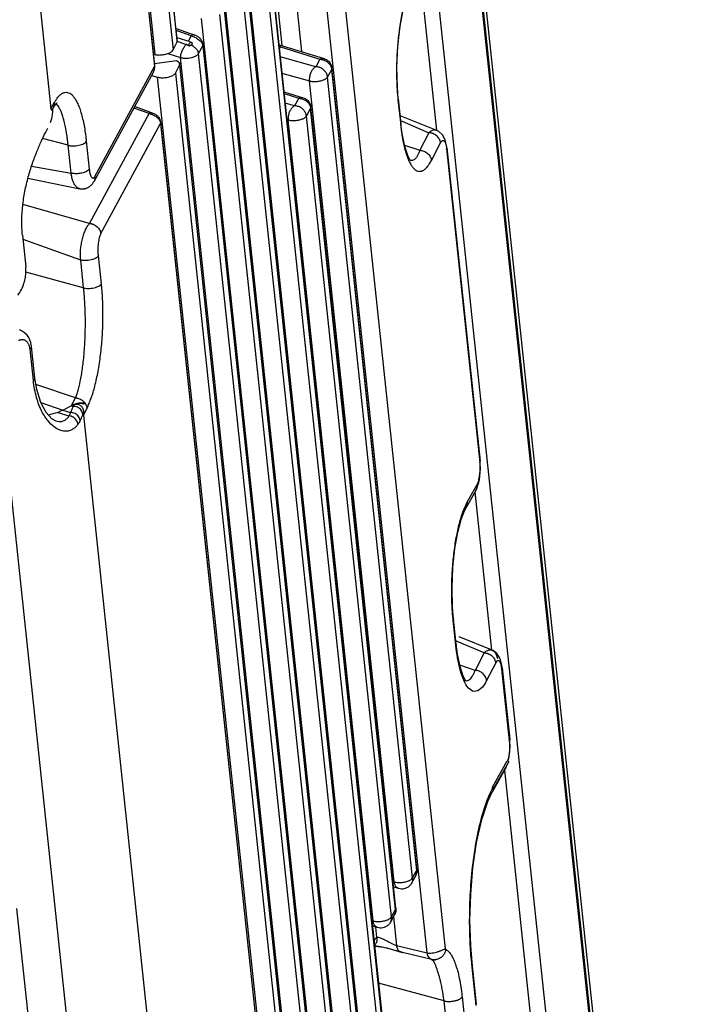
# Model space of a CAD drawing. Header units: inches. Extents: x -1 to 205, y 81 to 217.
# Tile 25 of 108: x 79.81 to 81.73, y 101.98 to 104.81. Entities that reach past the tile are written whole.
import ezdxf

# ---------------------------------------------------------------- set-up
doc = ezdxf.new("R2010")
doc.units = ezdxf.units.IN
doc.header["$LTSCALE"] = 1.1
doc.header["$MEASUREMENT"] = 0
doc.layers.get('0').update_dxf_attribs({"linetype": 'CONTINUOUS'})
doc.layers.add('6_ALL_SURFS', color=7, linetype='CONTINUOUS')
doc.layers.add('7_ALL_FEATURES', color=7, linetype='CONTINUOUS')

msp = doc.modelspace()

# ---------------------------------------------------------------- linework, layer by layer
at = {"color": 7, "linetype": 'Continuous'}
for p, q in [((80.5884, 110.048), (81.707, 99.503)), ((80.6008, 109.9061), (81.7008, 99.5355)), ((81.5826, 99.4926), (80.486, 109.8308)), ((79.5989, 107.3898), (79.9001, 104.5501)), ((81.0084, 104.4877), (80.96, 104.9437)), ((80.3034, 104.7597), (80.2954, 104.745)), ((80.288, 104.7349), (80.2628, 104.7431)), ((80.29, 104.7342), (80.288, 104.7349)), ((80.2926, 104.7329), (80.29, 104.7342)), ((80.2941, 104.732), (80.2926, 104.7329)), ((80.2977, 104.7299), (80.2941, 104.732)), ((80.2991, 104.7308), (80.2977, 104.7299)), ((80.3046, 104.7326), (80.3036, 104.7325)), ((80.3053, 104.7347), (80.3046, 104.7326)), ((80.3054, 104.737), (80.3053, 104.7347)), ((79.9001, 104.5501), (79.9107, 104.5688)), ((79.7432, 103.8426), (80.1211, 100.2798)), ((79.9934, 103.6706), (80.0039, 103.6908)), ((79.9934, 103.6706), (80.2946, 100.831)), ((81.1667, 102.9954), (81.1184, 103.4504)), ((81.1677, 102.6019), (81.2107, 102.6776)), ((81.206, 102.657), (81.2047, 102.6544)), ((81.531, 99.561), (81.2032, 102.6511)), ((81.205, 102.6543), (81.2049, 102.654)), ((81.168, 102.5988), (81.1677, 102.6019)), ((81.164, 102.5902), (81.1671, 102.5965)), ((81.1671, 102.5965), (81.1681, 102.5982)), ((81.1676, 102.5884), (81.1677, 102.5886)), ((81.1681, 102.5974), (81.168, 102.5988)), ((81.1681, 102.5961), (81.1681, 102.5974)), ((81.1088, 102.0948), (81.1084, 102.0981))]:
    msp.add_line(p, q, dxfattribs=at)
for points, start_tangent, end_tangent in [([(80.2888, 104.7347), (80.2832, 104.7277), (80.2773, 104.7181), (80.2731, 104.7073), (80.272, 104.6973)], (-0.668341, -0.743855), (0.036087, -0.999349)), ([(80.2977, 104.7299), (80.2972, 104.731), (80.2969, 104.7326)], (-0.55037, 0.834921), (-0.062932, 0.998018)), ([(80.3036, 104.7325), (80.3026, 104.7322), (80.3015, 104.7319), (80.3003, 104.7314), (80.2991, 104.7308)], (-0.988981, -0.148043), (-0.868971, -0.494863)), ([(80.3244, 104.7086), (80.3243, 104.7093), (80.3242, 104.7099), (80.3239, 104.7112), (80.323, 104.7138), (80.3203, 104.7186), (80.3184, 104.7209), (80.3164, 104.7231), (80.3141, 104.7252), (80.3117, 104.7271), (80.3066, 104.7307), (80.3036, 104.7325)], (-0.10548, 0.994421), (-0.87136, 0.490645)), ([(81.2175, 102.7175), (81.217, 102.7069), (81.2157, 102.696), (81.2137, 102.6855), (81.2113, 102.6775)], (-0.015305, -0.999883), (-0.328734, -0.944423)), ([(81.2167, 102.7354), (81.2173, 102.7272), (81.2175, 102.7175)], (0.126726, -0.991938), (-0.015305, -0.999883)), ([(81.2075, 102.6616), (81.2067, 102.6587), (81.206, 102.657)], (-0.218502, -0.975836), (-0.406338, -0.913723)), ([(81.2107, 102.6776), (81.2127, 102.677), (81.2131, 102.6767)], (0.99997, -0.007769), (0.729002, -0.684512)), ([(81.2131, 102.6767), (81.2139, 102.6755), (81.214, 102.6738), (81.2138, 102.6732)], (0.729002, -0.684512), (-0.496075, -0.86828)), ([(81.1677, 102.6019), (81.1696, 102.6012), (81.1708, 102.5998), (81.171, 102.5981), (81.1707, 102.5974)], (0.99997, -0.007769), (-0.49426, -0.869314)), ([(81.1084, 102.0981), (81.104, 102.156), (81.1026, 102.2295), (81.1056, 102.3111), (81.1137, 102.3939), (81.1272, 102.4737), (81.1457, 102.5444), (81.164, 102.5902)], (-0.111305, 0.993786), (0.439848, 0.898072)), ([(81.1677, 102.5886), (81.1698, 102.5935), (81.1704, 102.5956)], (0.48951, 0.871998), (0.221323, 0.975201)), ([(81.1707, 102.5974), (81.17, 102.5966), (81.1681, 102.5961)], (-0.49426, -0.869314), (-0.998711, 0.050754))]:
    msp.add_spline(points, degree=3, dxfattribs=dict(at, start_tangent=start_tangent, end_tangent=end_tangent))
at = {"layer": '6_ALL_SURFS', "color": 7, "linetype": 'Continuous'}
for p, q in [((80.9513, 102.3668), (80.7073, 104.6667)), ((80.8905, 102.2548), (80.6466, 104.5547))]:
    msp.add_line(p, q, dxfattribs=at)
at = {"layer": '7_ALL_FEATURES', "color": 7, "linetype": 'Continuous'}
for p, q in [((81.7275, 99.3983), (79.1432, 123.7619)), ((79.8749, 108.3948), (80.2624, 104.7419)), ((80.2632, 104.7455), (79.8761, 108.3949)), ((79.8634, 108.3716), (80.2508, 104.7188)), ((79.8113, 108.3603), (80.1989, 104.7057)), ((79.8207, 108.2264), (80.1978, 104.6716)), ((80.1986, 104.6752), (79.8215, 108.23)), ((80.5185, 105.0665), (80.8955, 101.5116)), ((80.5193, 105.0701), (80.8964, 101.5153)), ((80.5806, 105.0863), (80.6201, 104.714)), ((81.0329, 102.1375), (80.7219, 105.0692)), ((80.8313, 101.4785), (80.4542, 105.0333)), ((80.8837, 101.4898), (80.5066, 105.0447)), ((80.5647, 104.7313), (80.5319, 105.0401)), ((80.9805, 102.1261), (80.6695, 105.0578)), ((80.4577, 104.9545), (80.8348, 101.3996)), ((80.4585, 104.9581), (80.8356, 101.4032)), ((80.7706, 101.3664), (80.3935, 104.9213)), ((80.823, 101.3778), (80.4459, 104.9327)), ((80.397, 104.8425), (80.7741, 101.2876)), ((80.3978, 104.8461), (80.7749, 101.2912)), ((80.7098, 101.2544), (80.3328, 104.8093)), ((80.7622, 101.2658), (80.3852, 104.8206)), ((80.2595, 104.7808), (80.3138, 104.7616)), ((80.3034, 104.7597), (80.2601, 104.775)), ((80.2999, 104.7419), (80.2623, 104.7541)), ((80.3139, 104.7616), (80.3136, 104.7617)), ((80.2508, 104.7188), (80.2624, 104.7419)), ((80.2624, 104.7419), (80.2632, 104.7455)), ((80.3244, 104.7086), (80.3362, 104.7305)), ((80.336, 104.7336), (80.3365, 104.731)), ((80.3362, 104.7304), (80.3371, 104.7334)), ((80.3362, 104.7304), (80.7133, 101.1756)), ((80.3371, 104.734), (80.7141, 101.1792)), ((80.5548, 104.7279), (80.5591, 104.7276)), ((80.5559, 104.734), (80.685, 104.6939)), ((80.5562, 104.7221), (80.5591, 104.7276)), ((80.5591, 104.7276), (80.6724, 104.6924)), ((80.1953, 104.7067), (80.1989, 104.7057)), ((80.2364, 104.7089), (80.272, 104.6973)), ((80.6491, 101.1424), (80.272, 104.6973)), ((80.7015, 101.1537), (80.3244, 104.7086)), ((80.6606, 104.6706), (80.5586, 104.6995)), ((80.6724, 104.6924), (80.6606, 104.6706)), ((80.0266, 104.3557), (80.1978, 104.6716)), ((80.1978, 104.6716), (80.1986, 104.675)), ((80.2606, 104.6872), (80.1981, 104.6787)), ((80.1986, 104.675), (80.1986, 104.6752)), ((80.2579, 104.6524), (80.2694, 104.6756)), ((80.2694, 104.6756), (80.2702, 104.6793)), ((80.2694, 104.6756), (80.6569, 101.0228)), ((80.6577, 101.0263), (80.2706, 104.6758)), ((80.6947, 104.6412), (80.7065, 104.6631)), ((80.706, 104.6663), (80.7065, 104.6631)), ((80.7065, 104.6631), (80.7073, 104.6667)), ((80.9505, 102.3632), (80.7065, 104.6631)), ((80.7073, 104.6667), (80.7073, 104.6667)), ((80.1946, 104.656), (80.0237, 104.3407)), ((80.1899, 104.6458), (80.2058, 104.6411)), ((80.1946, 104.656), (80.1949, 104.6565)), ((80.2058, 104.6411), (80.5934, 100.9866)), ((80.2579, 104.6524), (80.6453, 100.9996)), ((80.5636, 104.6522), (80.6423, 104.6299)), ((80.9386, 102.3413), (80.6947, 104.6412)), ((80.8862, 102.33), (80.6423, 104.6299)), ((80.5693, 104.5989), (80.6243, 104.5819)), ((80.5699, 104.5934), (80.6117, 104.5804)), ((80.6117, 104.5804), (80.5998, 104.5585)), ((80.8964, 104.5789), (80.8968, 104.5753)), ((80.8976, 104.5789), (80.8968, 104.5753)), ((80.8976, 104.5789), (80.9053, 104.5063)), ((79.9054, 104.5496), (79.906, 104.5506)), ((79.9057, 104.5501), (79.9076, 104.5533)), ((79.906, 104.5506), (79.9059, 104.5503)), ((79.906, 104.5489), (79.906, 104.5506)), ((79.9107, 104.5688), (79.9121, 104.5712)), ((79.9108, 104.5675), (79.9107, 104.5688)), ((79.9122, 104.5606), (79.9128, 104.5614)), ((79.9167, 104.5622), (79.9146, 104.5639)), ((79.9174, 104.5616), (79.9167, 104.5622)), ((79.9178, 104.5612), (79.9174, 104.5616)), ((79.9178, 104.5668), (79.9178, 104.5668)), ((80.1824, 104.5365), (80.1383, 104.5521)), ((80.1838, 104.5404), (80.1404, 104.5561)), ((80.5998, 104.5585), (80.5727, 104.5662)), ((80.6339, 104.5292), (80.6458, 104.5511)), ((80.6453, 104.5543), (80.6458, 104.5511)), ((80.6458, 104.5511), (80.6466, 104.5547)), ((80.8897, 102.2511), (80.6458, 104.5511)), ((80.6466, 104.5547), (80.6466, 104.5547)), ((80.8968, 104.5753), (80.9045, 104.5026)), ((80.0111, 104.2207), (80.1824, 104.5365)), ((80.1911, 104.5378), (80.1838, 104.5404)), ((80.1917, 104.5376), (80.1896, 104.5382)), ((80.8779, 102.2293), (80.6339, 104.5292)), ((81.0084, 104.4877), (80.9028, 104.5302)), ((79.8852, 104.4828), (79.8911, 104.494)), ((80.044, 104.1914), (80.2152, 104.5073)), ((80.2148, 104.5104), (80.2154, 104.5075)), ((80.2152, 104.5073), (80.2161, 104.51)), ((80.2152, 104.5073), (80.5923, 100.9524)), ((80.5931, 100.956), (80.216, 104.5109)), ((80.5777, 104.519), (80.5815, 104.5179)), ((80.8255, 102.218), (80.5815, 104.5179)), ((80.9044, 104.5157), (80.9086, 104.514)), ((80.9053, 104.5062), (80.9045, 104.5026)), ((80.9053, 104.5063), (80.9053, 104.5062)), ((80.9088, 104.4789), (80.9053, 104.5058)), ((80.9086, 104.514), (80.9857, 104.4813)), ((79.9499, 104.4451), (79.8765, 104.465)), ((80.9857, 104.4813), (80.9595, 104.4308)), ((81.0084, 104.4877), (81.0061, 104.4884)), ((81.0141, 104.4844), (81.0061, 104.4884)), ((79.9583, 104.3652), (79.9499, 104.4451)), ((80.0018, 104.4566), (80.0103, 104.3766)), ((80.9156, 104.4457), (80.9595, 104.4308)), ((80.9928, 104.4018), (81.019, 104.4522)), ((81.0362, 104.4432), (81.0319, 104.4611)), ((81.0369, 104.4374), (81.0362, 104.4432)), ((81.0363, 104.4373), (81.0365, 104.4355)), ((81.0364, 104.4345), (81.0373, 104.4373)), ((81.0372, 104.4381), (81.1327, 103.5384)), ((81.0364, 104.4355), (81.1321, 103.5341)), ((79.8449, 104.3854), (79.9583, 104.3651)), ((79.8344, 104.3503), (79.983, 104.3206)), ((80.0111, 104.2207), (79.8198, 104.2749)), ((79.8186, 104.1874), (79.8282, 104.0963)), ((79.8199, 104.1754), (79.9848, 104.1158)), ((80.0453, 104.0474), (80.0368, 104.1273)), ((79.9848, 104.1158), (79.9933, 104.0359)), ((79.9933, 104.0359), (79.8284, 104.0806)), ((79.8316, 103.9002), (79.8248, 103.9071)), ((79.8498, 103.7696), (79.8403, 103.8599)), ((79.8543, 103.7764), (79.8447, 103.8672)), ((79.8447, 103.8671), (79.8447, 103.8672)), ((79.8596, 103.744), (79.8543, 103.7764)), ((79.9706, 103.7198), (79.8573, 103.7583)), ((79.8713, 103.7064), (79.9344, 103.685)), ((79.9589, 103.6977), (79.9706, 103.7198)), ((79.9927, 103.7034), (79.9914, 103.7038)), ((79.9917, 103.7054), (79.993, 103.7051)), ((79.9928, 103.7034), (79.994, 103.7029)), ((79.993, 103.7051), (79.9946, 103.7046)), ((79.994, 103.7029), (79.9947, 103.7026)), ((79.9947, 103.7024), (79.9946, 103.7046)), ((79.9946, 103.7046), (79.996, 103.702)), ((79.9947, 103.7026), (79.996, 103.702)), ((79.9197, 103.6782), (79.952, 103.6682)), ((79.9344, 103.6849), (79.9582, 103.6974)), ((79.9344, 103.6849), (79.9567, 103.6781)), ((79.9582, 103.6974), (79.964, 103.6956)), ((79.9935, 103.6777), (79.9918, 103.6729)), ((80.0039, 103.6908), (80.0072, 103.6975)), ((79.9155, 103.6526), (79.9153, 103.6527)), ((81.1319, 103.5348), (81.1327, 103.5382)), ((81.1332, 103.5296), (81.1325, 103.5382)), ((81.1327, 103.5382), (81.1327, 103.5384)), ((81.1334, 103.5173), (81.1332, 103.5296)), ((81.1286, 103.4767), (81.1304, 103.4853)), ((81.0935, 103.4065), (81.1201, 103.4533)), ((81.0967, 103.4221), (81.1233, 103.4689)), ((81.1203, 103.4537), (81.1201, 103.4534)), ((81.0552, 103.082), (81.0548, 103.0857)), ((81.056, 103.0856), (81.0552, 103.082)), ((81.0629, 103.0093), (81.0552, 103.082)), ((81.0637, 103.0129), (81.056, 103.0856)), ((81.1671, 102.9953), (81.0721, 103.0337)), ((81.067, 103.0206), (81.0628, 103.0224)), ((81.0637, 103.0129), (81.0629, 103.0093)), ((81.0674, 102.9843), (81.0637, 103.0128)), ((81.1441, 102.988), (81.067, 103.0206)), ((81.1668, 102.9954), (81.1671, 102.9953)), ((81.1441, 102.988), (81.1179, 102.9375)), ((81.1179, 102.9375), (81.074, 102.9524)), ((81.1774, 102.9589), (81.1512, 102.9085)), ((81.1778, 102.9597), (81.1774, 102.9589)), ((81.1956, 102.9447), (81.1948, 102.9512)), ((81.1957, 102.9446), (81.1948, 102.9411)), ((81.2167, 102.7354), (81.1948, 102.9411)), ((81.1956, 102.9448), (81.2175, 102.739)), ((81.1957, 102.9447), (81.1957, 102.9446)), ((81.0915, 102.9081), (81.0919, 102.908)), ((81.2175, 102.739), (81.2167, 102.7354)), ((81.2183, 102.7249), (81.2174, 102.739)), ((81.213, 102.6766), (81.215, 102.6846)), ((81.1719, 102.5995), (81.2137, 102.6732)), ((81.1678, 102.5886), (81.2049, 102.654)), ((80.9476, 102.3482), (80.9358, 102.3263)), ((80.9386, 102.3413), (80.9505, 102.3632)), ((80.9476, 102.3482), (80.9477, 102.3484)), ((80.9505, 102.3632), (80.9513, 102.3668)), ((80.9513, 102.3668), (80.9513, 102.3668)), ((80.8825, 102.3311), (80.8862, 102.33)), ((80.8989, 102.3108), (80.8842, 102.315)), ((79.8417, 101.8857), (79.8027, 102.2535)), ((80.8869, 102.2362), (80.875, 102.2143)), ((80.8779, 102.2293), (80.8897, 102.2511)), ((80.8869, 102.2362), (80.887, 102.2363)), ((80.8897, 102.2511), (80.8905, 102.2548)), ((80.8905, 102.2548), (80.8905, 102.2548)), ((80.8217, 102.219), (80.8255, 102.218)), ((80.8836, 102.2301), (80.8923, 102.1479)), ((80.8381, 102.1988), (80.8234, 102.2029)), ((80.8362, 102.1714), (80.8332, 102.2002)), ((80.8923, 102.1479), (80.9805, 102.1261)), ((80.8393, 102.1445), (80.8463, 102.1435)), ((80.8484, 102.1431), (80.8463, 102.1435)), ((80.8504, 102.1427), (80.8484, 102.1431)), ((80.856, 102.1414), (80.8504, 102.1427)), ((80.856, 102.1416), (80.8504, 102.1427)), ((80.8593, 102.1408), (80.856, 102.1416)), ((80.8593, 102.1406), (80.856, 102.1414)), ((80.8653, 102.1394), (80.8593, 102.1408)), ((80.8785, 102.1355), (80.8593, 102.1406)), ((80.885, 102.1342), (80.8653, 102.1394)), ((80.8969, 102.1304), (80.8785, 102.1355)), ((80.897, 102.1309), (80.885, 102.1342)), ((80.9023, 102.1295), (80.897, 102.1309)), ((80.9079, 102.1276), (80.902, 102.1291)), ((80.9021, 102.1291), (80.9046, 102.1289)), ((80.9046, 102.1289), (80.9023, 102.1295)), ((80.9026, 102.1298), (80.9046, 102.1289)), ((80.9098, 102.1276), (80.9046, 102.1289)), ((80.908, 102.1276), (80.9091, 102.1276)), ((80.9091, 102.1276), (80.9098, 102.1276)), ((80.9928, 102.1071), (80.9098, 102.1276)), ((80.9928, 102.1071), (80.9927, 102.1071)), ((80.9932, 102.107), (80.9928, 102.1071)), ((80.9934, 102.1068), (80.9928, 102.1071)), ((80.9963, 102.1065), (80.9932, 102.107)), ((80.9963, 102.1057), (80.9934, 102.1068)), ((80.997, 102.1051), (80.9962, 102.1057)), ((81.0007, 102.1065), (80.9963, 102.1065)), ((81.1088, 102.0948), (81.1097, 102.0982)), ((81.1215, 101.975), (81.1088, 102.0948)), ((81.1223, 101.9786), (81.1096, 102.0984)), ((81.1097, 102.0982), (81.1096, 102.0984)), ((81.0289, 101.9885), (80.8408, 102.0394)), ((81.0377, 101.9058), (81.0289, 101.9885)), ((81.0809, 101.9999), (81.0897, 101.9173))]:
    msp.add_line(p, q, dxfattribs=at)
for points in [[(80.8976, 104.579), (80.8949, 104.6117), (80.8936, 104.669), (80.8963, 104.7294), (80.903, 104.7876), (80.913, 104.8393), (80.9253, 104.8792), (80.935, 104.9)], [(80.3243, 104.7559), (80.3228, 104.757), (80.3213, 104.758), (80.3197, 104.7589), (80.3179, 104.7598), (80.316, 104.7607), (80.3138, 104.7615)], [(80.3292, 104.7514), (80.3281, 104.7526), (80.3269, 104.7537), (80.3257, 104.7548), (80.3243, 104.7559)], [(80.3352, 104.7412), (80.3347, 104.7424), (80.3342, 104.7437), (80.3335, 104.745), (80.3328, 104.7463), (80.3321, 104.7476), (80.3312, 104.7489), (80.3303, 104.7501), (80.3292, 104.7514)], [(80.3368, 104.7335), (80.3368, 104.7341), (80.3367, 104.7349), (80.3366, 104.7361), (80.3363, 104.7373), (80.336, 104.7386), (80.3357, 104.7399), (80.3352, 104.7412)], [(80.1948, 104.6565), (80.1952, 104.6573), (80.1958, 104.6586), (80.1963, 104.6599), (80.1968, 104.6612), (80.1972, 104.6624), (80.1975, 104.6636), (80.1977, 104.6646), (80.1977, 104.6648)], [(80.1982, 104.6667), (80.1985, 104.668), (80.1987, 104.6692), (80.1988, 104.6706), (80.1987, 104.6721), (80.1986, 104.6738), (80.1984, 104.6751)], [(79.9075, 104.5532), (79.9078, 104.5537), (79.9085, 104.5549), (79.9091, 104.5559), (79.9098, 104.557), (79.9104, 104.558), (79.911, 104.5589)], [(79.911, 104.5589), (79.9116, 104.5598), (79.9122, 104.5606)], [(79.9128, 104.5614), (79.9133, 104.5621), (79.9138, 104.5627), (79.9143, 104.5633), (79.9148, 104.5639)], [(79.9148, 104.5639), (79.9152, 104.5644), (79.9156, 104.5648), (79.916, 104.5652), (79.9164, 104.5656), (79.9167, 104.5659), (79.917, 104.5661), (79.9173, 104.5664), (79.9175, 104.5665), (79.9176, 104.5667), (79.9178, 104.5668), (79.9178, 104.5668)], [(80.2028, 104.5323), (80.2008, 104.5336), (80.1986, 104.5348), (80.1964, 104.5359), (80.1941, 104.5368), (80.1917, 104.5376)], [(80.2081, 104.5279), (80.2064, 104.5295), (80.2047, 104.531), (80.2028, 104.5323)], [(80.2144, 104.5173), (80.2138, 104.5191), (80.213, 104.521), (80.212, 104.5228), (80.2108, 104.5245), (80.2095, 104.5263), (80.2081, 104.5279)], [(80.2158, 104.5101), (80.2156, 104.5119), (80.2153, 104.5138), (80.2149, 104.5155), (80.2144, 104.5173)], [(80.9322, 104.4028), (80.9252, 104.4157), (80.9165, 104.4416), (80.9088, 104.4789)], [(81.0319, 104.4611), (81.0243, 104.4749), (81.0141, 104.4844)], [(80.9335, 104.4011), (80.9335, 104.401), (80.9322, 104.4028)], [(79.983, 104.3206), (79.9838, 104.3204), (79.9847, 104.3203), (79.9856, 104.3201), (79.9868, 104.32), (79.988, 104.3199), (79.9891, 104.3199), (79.9903, 104.3198), (79.9915, 104.3199), (79.9927, 104.3199), (79.9939, 104.32), (79.9952, 104.3202), (79.9965, 104.3204), (79.9977, 104.3207), (79.999, 104.321), (80.0003, 104.3214), (80.0016, 104.3218), (80.0029, 104.3223), (80.0042, 104.3228), (80.0055, 104.3234), (80.0068, 104.3241), (80.0081, 104.3248), (80.0094, 104.3256), (80.0107, 104.3264), (80.0119, 104.3273), (80.0131, 104.3283), (80.0142, 104.3293), (80.0154, 104.3303), (80.0164, 104.3314), (80.0174, 104.3325), (80.0184, 104.3336), (80.0194, 104.3348), (80.0203, 104.336), (80.0211, 104.3372), (80.0219, 104.3385), (80.0227, 104.3398), (80.0235, 104.3412), (80.0237, 104.3414)], [(79.8248, 103.9071), (79.8158, 103.9128), (79.8099, 103.9151)], [(79.84, 103.8857), (79.8365, 103.893), (79.8316, 103.9002)], [(79.8447, 103.8671), (79.844, 103.8718), (79.8424, 103.8786), (79.84, 103.8857)], [(79.9153, 103.6527), (79.9029, 103.6597), (79.8866, 103.6779), (79.8713, 103.7063), (79.8596, 103.744)], [(81.1304, 103.4853), (81.1319, 103.495), (81.1329, 103.5057), (81.1334, 103.5173)], [(81.12, 103.4539), (81.1212, 103.4562), (81.124, 103.4622), (81.1264, 103.469), (81.1286, 103.4767)], [(81.056, 103.0858), (81.0533, 103.1182), (81.052, 103.1742), (81.0545, 103.2325), (81.0603, 103.2871), (81.0688, 103.3342), (81.0784, 103.3705), (81.0881, 103.3959), (81.0932, 103.4061)], [(81.1881, 102.9743), (81.1846, 102.9806), (81.1802, 102.9862), (81.1749, 102.9908), (81.1697, 102.9941), (81.1668, 102.9954)], [(81.0898, 102.9102), (81.0831, 102.9233), (81.0749, 102.9484), (81.0674, 102.9843)], [(81.1931, 102.9598), (81.1909, 102.9673), (81.1881, 102.9743)], [(81.1956, 102.9446), (81.1946, 102.9523), (81.1931, 102.9598)], [(81.092, 102.9076), (81.0919, 102.9076), (81.0898, 102.9102)], [(81.215, 102.6846), (81.2177, 102.7043), (81.2183, 102.7249)], [(81.1096, 102.0982), (81.1055, 102.1479), (81.1035, 102.2193), (81.1055, 102.2946), (81.1118, 102.37), (81.1225, 102.4429), (81.1373, 102.5091), (81.1546, 102.5613), (81.1676, 102.5884)], [(80.8295, 102.1451), (80.8328, 102.1451), (80.8393, 102.1445)], [(80.9929, 102.107), (80.9938, 102.1067), (80.9949, 102.1064), (80.9962, 102.1062), (80.9975, 102.1061), (80.9989, 102.1061), (81.0004, 102.1062), (81.0019, 102.1064), (81.0034, 102.1066), (81.0048, 102.1069), (81.0061, 102.1072), (81.0065, 102.1073)]]:
    msp.add_lwpolyline(points, dxfattribs=at)
for points, start_tangent, end_tangent in [([(80.9223, 104.878), (80.9161, 104.8575), (80.907, 104.8176), (80.8998, 104.7723), (80.895, 104.7242), (80.8928, 104.6745), (80.8933, 104.6244), (80.8946, 104.5996), (80.8956, 104.5874), (80.8964, 104.5789)], (-0.317073, -0.948401), (0.104946, -0.994478)), ([(80.3135, 104.7616), (80.3133, 104.7617), (80.3095, 104.7623), (80.3061, 104.7616), (80.3034, 104.7597)], (-0.94866, 0.316298), (-0.646182, -0.763184)), ([(80.3034, 104.7597), (80.308, 104.7579), (80.3113, 104.7565)], (0.942964, -0.332896), (0.905286, -0.424803)), ([(80.3113, 104.7565), (80.3132, 104.7556), (80.3185, 104.7527), (80.3185, 104.7526)], (0.905286, -0.424803), (0.858604, -0.512639)), ([(80.3185, 104.7526), (80.3237, 104.7493), (80.3284, 104.7454), (80.3323, 104.741), (80.3334, 104.7394)], (0.858604, -0.512639), (0.537644, -0.843172)), ([(80.2969, 104.7326), (80.2975, 104.7364), (80.2995, 104.7396), (80.3021, 104.7409), (80.3031, 104.7408)], (-0.062932, 0.998018), (0.945232, -0.326399)), ([(80.3031, 104.7408), (80.3044, 104.74)], (0.945232, -0.326399), (0.686853, -0.726796)), ([(80.3044, 104.74), (80.3054, 104.737)], (0.686853, -0.726796), (0.062932, -0.998018)), ([(80.3334, 104.7394), (80.3351, 104.7362), (80.336, 104.7336)], (0.537644, -0.843172), (0.258996, -0.965878)), ([(80.5591, 104.7276), (80.5568, 104.7317), (80.556, 104.7337)], (-0.590958, 0.806702), (-0.848737, -0.528816)), ([(80.1989, 104.7057), (80.2097, 104.7044), (80.223, 104.7054), (80.2359, 104.7086), (80.2458, 104.7135), (80.2508, 104.7188)], (0.969115, -0.24661), (0.446639, 0.894714)), ([(80.272, 104.6973), (80.2736, 104.6968), (80.2744, 104.6966), (80.2752, 104.6965), (80.2788, 104.6959), (80.2827, 104.6955), (80.2868, 104.6954), (80.2953, 104.6958), (80.3035, 104.6971), (80.3073, 104.6981), (80.3109, 104.6993), (80.3141, 104.7006), (80.317, 104.702), (80.3216, 104.7052), (80.3232, 104.7069), (80.3239, 104.7078), (80.3242, 104.7082), (80.3244, 104.7086)], (0.95474, -0.29744), (0.47333, 0.880885)), ([(80.6724, 104.6924), (80.6811, 104.6945), (80.685, 104.6938)], (0.890385, 0.455209), (0.954483, -0.298264)), ([(80.6724, 104.6924), (80.6814, 104.6907), (80.6906, 104.6868)], (0.997314, -0.073248), (0.863062, -0.505099)), ([(80.685, 104.6939), (80.6965, 104.6874)], (0.954969, -0.296705), (0.754643, -0.656136)), ([(80.1949, 104.6565), (80.1965, 104.6604), (80.1973, 104.6633), (80.1977, 104.6649)], (0.451826, 0.892106), (0.173843, 0.984773)), ([(80.1977, 104.6649), (80.1979, 104.6662), (80.1981, 104.6691), (80.1981, 104.6705), (80.198, 104.6719)], (0.173843, 0.984773), (-0.095264, 0.995452)), ([(80.267, 104.6842), (80.2606, 104.6872)], (-0.797692, 0.603065), (-0.954969, 0.296705)), ([(80.2702, 104.6793), (80.2701, 104.6802), (80.267, 104.6842)], (-0.083253, 0.996528), (-0.797692, 0.603065)), ([(80.6606, 104.6706), (80.6541, 104.6655), (80.6486, 104.6582), (80.6446, 104.6492), (80.6424, 104.6394), (80.6423, 104.6299)], (-0.879206, -0.476442), (0.10548, -0.994421)), ([(80.6947, 104.6412), (80.6922, 104.6502), (80.6869, 104.6584), (80.6794, 104.6649), (80.6703, 104.6691), (80.6606, 104.6706)], (-0.10548, 0.994421), (-0.99997, 0.007769)), ([(80.6906, 104.6868), (80.6986, 104.6804), (80.7041, 104.6722)], (0.863062, -0.505099), (0.412742, -0.910848)), ([(80.6965, 104.6874), (80.704, 104.6778), (80.7073, 104.6667)], (0.754643, -0.656136), (0.10548, -0.994421)), ([(80.7041, 104.6722), (80.706, 104.6663)], (0.412742, -0.910848), (0.205048, -0.978752)), ([(80.2058, 104.6411), (80.2171, 104.6393), (80.2302, 104.6398), (80.2426, 104.6425), (80.2524, 104.647), (80.2579, 104.6524)], (0.958616, -0.284702), (0.445924, 0.895071)), ([(80.6423, 104.6299), (80.6516, 104.6283), (80.6623, 104.6283), (80.6731, 104.6298), (80.6829, 104.6328), (80.6904, 104.6367), (80.6947, 104.6412)], (0.962027, -0.272956), (0.476662, 0.879087)), ([(79.9121, 104.5712), (79.9139, 104.5741), (79.9171, 104.5788), (79.9237, 104.5868), (79.9303, 104.5926), (79.9337, 104.5946), (79.937, 104.5961), (79.9439, 104.5973), (79.9507, 104.5961), (79.9574, 104.5925), (79.9639, 104.5864), (79.9701, 104.5779), (79.976, 104.5672), (79.9815, 104.5542), (79.9865, 104.539), (79.9953, 104.5023), (79.9989, 104.4806), (80.0005, 104.4689), (80.0018, 104.4566)], (0.517176, 0.855879), (0.097923, -0.995194)), ([(80.6117, 104.5804), (80.6204, 104.5825), (80.6242, 104.5818)], (0.890385, 0.455209), (0.954483, -0.298264)), ([(80.6117, 104.5804), (80.6207, 104.5787), (80.6299, 104.5747)], (0.997314, -0.073248), (0.863062, -0.505099)), ([(80.6243, 104.5819), (80.6358, 104.5754)], (0.954969, -0.296705), (0.754643, -0.656136)), ([(79.9001, 104.5501), (79.9005, 104.5485), (79.9009, 104.5475), (79.9014, 104.5471), (79.902, 104.547), (79.9025, 104.5471), (79.903, 104.5473), (79.9036, 104.5477), (79.9042, 104.5482), (79.9048, 104.5488), (79.9054, 104.5496)], (0.10548, -0.994421), (0.574517, 0.818493)), ([(79.9076, 104.5534), (79.9096, 104.5581), (79.9097, 104.5585)], (0.48663, 0.873608), (0.285683, 0.958324)), ([(79.9097, 104.5585), (79.9107, 104.5635), (79.9108, 104.5675)], (0.285683, 0.958324), (-0.046195, 0.998932)), ([(79.9244, 104.5522), (79.9206, 104.558), (79.9178, 104.5612)], (-0.499114, 0.866537), (-0.707839, 0.706374)), ([(79.9499, 104.4451), (79.9486, 104.456), (79.9473, 104.4663), (79.9443, 104.4855), (79.9374, 104.5178), (79.9335, 104.5309), (79.9294, 104.542), (79.9251, 104.551), (79.9244, 104.5522)], (-0.108007, 0.99415), (-0.499114, 0.866537)), ([(80.5998, 104.5585), (80.5934, 104.5535), (80.5879, 104.5462), (80.5838, 104.5372), (80.5816, 104.5274), (80.5815, 104.5179)], (-0.879206, -0.476442), (0.10548, -0.994421)), ([(80.6339, 104.5292), (80.6315, 104.5382), (80.6262, 104.5464), (80.6187, 104.5528), (80.6096, 104.557), (80.5998, 104.5585)], (-0.10548, 0.994421), (-0.99997, 0.007769)), ([(80.6299, 104.5747), (80.6378, 104.5684), (80.6434, 104.5602)], (0.863062, -0.505099), (0.412742, -0.910848)), ([(80.6358, 104.5754), (80.6433, 104.5658), (80.6466, 104.5547)], (0.754643, -0.656136), (0.10548, -0.994421)), ([(80.6434, 104.5602), (80.6453, 104.5543)], (0.412742, -0.910848), (0.205048, -0.978752)), ([(79.8993, 104.5109), (79.9029, 104.5225), (79.9051, 104.5358)], (0.383405, 0.92358), (0.110304, 0.993898)), ([(79.9051, 104.5358), (79.906, 104.5489)], (0.110304, 0.993898), (0.029191, 0.999574)), ([(80.1857, 104.5386), (80.1844, 104.5383), (80.1833, 104.5376), (80.1824, 104.5365)], (-0.991189, -0.132458), (-0.476672, -0.879081)), ([(80.1824, 104.5365), (80.1875, 104.535), (80.1918, 104.5333)], (0.966899, -0.25516), (0.921717, -0.387864)), ([(80.1896, 104.5382), (80.1894, 104.5383), (80.1876, 104.5386), (80.1857, 104.5386)], (-0.965971, 0.258652), (-0.991189, -0.132458)), ([(80.1918, 104.5333), (80.193, 104.5328), (80.1985, 104.53), (80.2036, 104.5266), (80.208, 104.5225), (80.2114, 104.5181)], (0.921717, -0.387864), (0.539237, -0.842154)), ([(80.5815, 104.5179), (80.5908, 104.5163), (80.6015, 104.5163), (80.6124, 104.5178), (80.6221, 104.5207), (80.6296, 104.5247), (80.6339, 104.5292)], (0.962027, -0.272956), (0.476662, 0.879087)), ([(80.2114, 104.5181), (80.2116, 104.5179), (80.2141, 104.5129), (80.2148, 104.5104)], (0.539237, -0.842154), (0.242777, -0.970082)), ([(80.9045, 104.5026), (80.9059, 104.4907), (80.9074, 104.4794), (80.9109, 104.4586), (80.9194, 104.4235), (80.9244, 104.4091), (80.9274, 104.4018)], (0.097282, -0.995257), (0.407258, -0.913313)), ([(79.8186, 104.1874), (79.8167, 104.228), (79.8192, 104.2704), (79.8256, 104.313), (79.8353, 104.3543), (79.8472, 104.393), (79.8601, 104.4278), (79.8731, 104.458), (79.8852, 104.4828)], (-0.105466, 0.994423), (0.458163, 0.888868)), ([(80.9976, 104.4882), (80.9931, 104.4865), (80.9894, 104.4843), (80.9857, 104.4813)], (-0.96547, -0.260515), (-0.746771, -0.665081)), ([(81.019, 104.4522), (81.0185, 104.455), (81.0177, 104.4577), (81.0153, 104.463), (81.0077, 104.4721), (81.0028, 104.4758), (80.9974, 104.4786), (80.9945, 104.4797), (80.9916, 104.4805), (80.9901, 104.4808), (80.9886, 104.481), (80.9872, 104.4812), (80.9864, 104.4813), (80.9857, 104.4813)], (-0.110642, 0.99386), (-0.999361, 0.035742)), ([(81.0061, 104.4884), (81.0036, 104.4888), (81.0002, 104.4887), (80.9976, 104.4882)], (-0.971407, 0.23742), (-0.96547, -0.260515)), ([(79.9499, 104.4451), (79.953, 104.4444), (79.9563, 104.4439), (79.9636, 104.4434), (79.972, 104.4438), (79.9806, 104.4452), (79.9884, 104.4475), (79.9948, 104.4503), (79.9992, 104.4533), (80.0018, 104.4566)], (0.965216, -0.261455), (0.485579, 0.874193)), ([(81.019, 104.4522), (81.0202, 104.4543), (81.0215, 104.456), (81.0241, 104.4583), (81.0254, 104.4589), (81.0267, 104.459), (81.028, 104.4587), (81.0292, 104.458), (81.0304, 104.4568), (81.0316, 104.4552), (81.0336, 104.4504), (81.0353, 104.4437), (81.036, 104.4395), (81.0363, 104.4373)], (0.481131, 0.876649), (0.12077, -0.99268)), ([(80.9595, 104.4308), (80.9577, 104.4259), (80.9557, 104.4214), (80.9516, 104.4136), (80.9472, 104.4076), (80.9449, 104.4053), (80.9427, 104.4035), (80.9381, 104.4014), (80.9335, 104.4014), (80.9334, 104.4014)], (-0.324441, -0.945906), (-0.975867, 0.218367)), ([(80.9595, 104.4308), (80.9623, 104.4306), (80.9652, 104.4301), (80.9711, 104.4284), (80.9767, 104.4256), (80.9818, 104.4219), (80.9894, 104.4124), (80.9917, 104.407), (80.9928, 104.4018)], (0.999379, -0.035228), (0.111676, -0.993745)), ([(80.9274, 104.4018), (80.9297, 104.3969), (80.9354, 104.3869), (80.9415, 104.3792), (80.9478, 104.3738), (80.9543, 104.3709), (80.9609, 104.3704), (80.9676, 104.3723), (80.9708, 104.3741), (80.9741, 104.3764), (80.9804, 104.3828), (80.9867, 104.3913), (80.9898, 104.3963), (80.9928, 104.4018)], (0.407258, -0.913313), (0.463587, 0.886051)), ([(80.0103, 104.3766), (80.0052, 104.3715), (79.9955, 104.367), (79.9831, 104.3642), (79.9699, 104.3635), (79.9583, 104.3652)], (-0.460636, -0.887589), (-0.974544, 0.224198)), ([(79.983, 104.3206), (79.98, 104.3215), (79.974, 104.3254), (79.9686, 104.3319), (79.964, 104.3408), (79.9605, 104.352), (79.9593, 104.3583), (79.9588, 104.3617), (79.9583, 104.3652)], (-0.980851, 0.194762), (-0.105463, 0.994423)), ([(80.0103, 104.3766), (80.0106, 104.3744), (80.0108, 104.3723), (80.0115, 104.3684), (80.0131, 104.3618), (80.015, 104.3567), (80.0171, 104.3533), (80.0194, 104.3514), (80.0206, 104.3511), (80.0215, 104.3511)], (0.095191, -0.995459), (0.989325, 0.145723)), ([(80.0215, 104.3511), (80.0218, 104.3512), (80.0242, 104.3527), (80.0254, 104.354), (80.0266, 104.3557)], (0.989325, 0.145723), (0.522452, 0.852669)), ([(80.0266, 104.3557), (80.0261, 104.3474), (80.024, 104.3413)], (0.105655, -0.994403), (-0.453977, -0.891014)), ([(80.0111, 104.2207), (80.0079, 104.2172), (80.0047, 104.213), (79.9989, 104.2027), (79.9939, 104.1902), (79.9898, 104.1762), (79.9867, 104.1612), (79.9847, 104.1458), (79.984, 104.1305), (79.9842, 104.1231), (79.9845, 104.1194), (79.9848, 104.1158)], (-0.732208, -0.681081), (0.10551, -0.994418)), ([(80.0111, 104.2207), (80.0126, 104.2206), (80.0141, 104.2204), (80.017, 104.2199), (80.0199, 104.219), (80.0228, 104.2179), (80.0281, 104.215), (80.0329, 104.2114), (80.0404, 104.2022), (80.0428, 104.1969), (80.044, 104.1914)], (0.998971, -0.045343), (0.108873, -0.994056)), ([(80.0368, 104.1273), (80.0365, 104.1295), (80.0364, 104.1318), (80.0361, 104.1364), (80.036, 104.1457), (80.0364, 104.155), (80.0372, 104.164), (80.0385, 104.1724), (80.04, 104.18), (80.0419, 104.1864), (80.0429, 104.1891), (80.044, 104.1914)], (-0.113578, 0.993529), (0.443154, 0.896445)), ([(80.0368, 104.1273), (80.0339, 104.1239), (80.0291, 104.1208), (80.0229, 104.118), (80.0155, 104.116), (80.0075, 104.1146), (79.9993, 104.1142), (79.9954, 104.1143), (79.9916, 104.1146), (79.988, 104.1151), (79.9864, 104.1155), (79.9848, 104.1158)], (-0.466528, -0.884506), (-0.965226, 0.261419)), ([(79.805, 104.0144), (79.8157, 104.031), (79.8229, 104.0489), (79.8269, 104.0663), (79.8286, 104.0824), (79.8282, 104.0963)], (0.634697, 0.772761), (-0.10548, 0.994421)), ([(79.9933, 104.0359), (79.9964, 104.0352), (79.9997, 104.0347), (80.0071, 104.0342), (80.0154, 104.0346), (80.024, 104.036), (80.0318, 104.0383), (80.0382, 104.0411), (80.0426, 104.0441), (80.0453, 104.0474)], (0.965214, -0.261461), (0.467976, 0.883741)), ([(80.0072, 103.6975), (80.0099, 103.7038), (80.0157, 103.7185), (80.0264, 103.7536), (80.0356, 103.7957), (80.0428, 103.8431), (80.0475, 103.8931), (80.0496, 103.9446), (80.049, 103.9965), (80.0476, 104.0222), (80.0465, 104.0348), (80.0453, 104.0474)], (0.420476, 0.907303), (-0.113171, 0.993576)), ([(79.9933, 104.0359), (79.9944, 104.0247), (79.9953, 104.0134), (79.9968, 103.9906), (79.9982, 103.9446), (79.9976, 103.8988), (79.9952, 103.8544), (79.991, 103.8128), (79.9853, 103.7757), (79.9783, 103.7445), (79.9745, 103.7313), (79.9725, 103.7254), (79.9706, 103.7198)], (0.102948, -0.994687), (-0.33871, -0.940891)), ([(79.8212, 103.8864), (79.8173, 103.8867), (79.8138, 103.8864), (79.8105, 103.8856), (79.8074, 103.8845)], (-0.98399, 0.178222), (-0.929137, -0.369735)), ([(79.8341, 103.8777), (79.8317, 103.8806), (79.8288, 103.8832), (79.8252, 103.8852), (79.8212, 103.8864)], (-0.562151, 0.827035), (-0.98399, 0.178222)), ([(79.8402, 103.8605), (79.84, 103.8617), (79.8395, 103.8647), (79.8386, 103.868), (79.8375, 103.8712), (79.836, 103.8744), (79.8341, 103.8777)], (0.23949, 0.970899), (-0.562151, 0.827035)), ([(79.8403, 103.8599), (79.8436, 103.8631), (79.8447, 103.8671)], (0.830354, 0.557237), (-0.115946, 0.993255)), ([(79.8498, 103.7696), (79.8541, 103.7746), (79.8542, 103.7764)], (0.824452, 0.565932), (-0.154378, 0.988012)), ([(79.8921, 103.6536), (79.8745, 103.6809), (79.8592, 103.7202), (79.8498, 103.7696)], (-0.634363, 0.773035), (-0.105691, 0.994399)), ([(79.9583, 103.6975), (79.9724, 103.7035), (79.9843, 103.7058), (79.9917, 103.7054)], (0.884833, 0.465909), (0.981343, -0.192267)), ([(79.9583, 103.6975), (79.9669, 103.7014), (79.975, 103.7038), (79.9824, 103.7048), (79.989, 103.7044), (79.9914, 103.7038)], (0.887436, 0.460931), (0.954499, -0.298214)), ([(79.9677, 103.7011), (79.9784, 103.7039), (79.9879, 103.7043), (79.9928, 103.7034)], (0.936595, 0.350413), (0.954891, -0.296957)), ([(79.9677, 103.7011), (79.975, 103.702), (79.9828, 103.6995), (79.9891, 103.6942)], (0.937276, 0.348588), (0.614028, -0.789284)), ([(79.9706, 103.7198), (79.9734, 103.7196), (79.9763, 103.7191), (79.9822, 103.7174), (79.9878, 103.7146), (79.9929, 103.7109), (79.9972, 103.7064), (80.0005, 103.7014), (80.0007, 103.701)], (0.999361, -0.035742), (0.456978, -0.889478)), ([(79.9197, 103.6782), (79.8921, 103.6707)], (-0.930287, -0.366832), (-0.989087, -0.147331)), ([(79.9348, 103.6848), (79.9298, 103.6824), (79.9247, 103.6802), (79.9197, 103.6782)], (-0.892413, -0.45122), (-0.935706, -0.352781)), ([(79.9567, 103.6781), (79.9552, 103.6743), (79.9536, 103.6711), (79.952, 103.6682)], (-0.350786, -0.936456), (-0.510648, -0.85979)), ([(79.964, 103.6956), (79.9607, 103.6869), (79.9567, 103.6781)], (-0.32892, -0.944358), (-0.43835, -0.898804)), ([(79.9842, 103.6547), (79.9796, 103.6664), (79.9695, 103.6749), (79.9567, 103.6781)], (-0.10657, 0.994305), (-0.999983, 0.005857)), ([(79.9676, 103.701), (79.9664, 103.6993), (79.9652, 103.6975), (79.964, 103.6956)], (-0.59933, -0.800502), (-0.511679, -0.859177)), ([(79.9918, 103.6729), (79.9872, 103.6845), (79.977, 103.6928), (79.964, 103.6956)], (-0.106409, 0.994322), (-0.999801, -0.019957)), ([(79.9891, 103.6942), (79.993, 103.6861), (79.9935, 103.6777)], (0.614028, -0.789284), (-0.076776, -0.997048)), ([(79.9935, 103.6777), (79.9934, 103.6753), (79.9933, 103.6728), (79.9934, 103.6706)], (-0.07678, -0.997048), (0.10548, -0.994421)), ([(80.0007, 103.701), (80.0027, 103.696), (80.0039, 103.6908)], (0.456978, -0.889478), (0.109694, -0.993965)), ([(79.9776, 103.6436), (79.971, 103.636), (79.9627, 103.6296), (79.9526, 103.6253), (79.9403, 103.6242), (79.926, 103.6273), (79.9097, 103.6365), (79.8921, 103.6536)], (-0.585888, -0.810392), (-0.634363, 0.773035)), ([(79.952, 103.6682), (79.9471, 103.6614), (79.9408, 103.6558), (79.9328, 103.6521), (79.9229, 103.6512), (79.9155, 103.6526)], (-0.509993, -0.860179), (-0.956512, 0.291692)), ([(79.9776, 103.6436), (79.9735, 103.6554), (79.9642, 103.6644), (79.952, 103.6682)], (-0.081563, 0.996668), (-0.997721, 0.067479)), ([(79.9842, 103.6547), (79.982, 103.6505), (79.9798, 103.6468), (79.9776, 103.6436)], (-0.438483, -0.898739), (-0.586406, -0.810017)), ([(79.9918, 103.6729), (79.9883, 103.6638), (79.9842, 103.6547)], (-0.329054, -0.944311), (-0.438484, -0.898739)), ([(81.1329, 103.5226), (81.1321, 103.5341)], (-0.014844, 0.99989), (-0.139307, 0.990249)), ([(81.1233, 103.4689), (81.1276, 103.4797), (81.1307, 103.4933), (81.1324, 103.5082), (81.1329, 103.5226)], (0.461371, 0.887207), (-0.014844, 0.99989)), ([(81.1233, 103.4689), (81.1234, 103.4675), (81.1234, 103.4661), (81.1232, 103.4634), (81.1219, 103.458), (81.12, 103.4539)], (0.100393, -0.994948), (-0.499846, -0.866114)), ([(81.0898, 103.4082), (81.0907, 103.4103), (81.0937, 103.4164), (81.0967, 103.4221)], (0.408918, 0.912571), (0.490458, 0.871465)), ([(81.0935, 103.4066), (81.0956, 103.4114), (81.0967, 103.4168), (81.0967, 103.4221)], (0.489486, 0.872011), (-0.099355, 0.995052)), ([(81.0812, 103.3862), (81.085, 103.3968), (81.0898, 103.4082)], (0.32258, 0.946542), (0.408918, 0.912571)), ([(81.0548, 103.0857), (81.054, 103.0941), (81.053, 103.1063), (81.0517, 103.1311), (81.0512, 103.1812), (81.0534, 103.2308), (81.0582, 103.279), (81.0653, 103.3242), (81.0745, 103.3641), (81.0796, 103.3814), (81.0812, 103.3862)], (-0.104993, 0.994473), (0.32258, 0.946542)), ([(81.0856, 102.9089), (81.0752, 102.9392), (81.0678, 102.9735), (81.0629, 103.0093)], (-0.391865, 0.920023), (-0.095411, 0.995438)), ([(81.1441, 102.988), (81.1459, 102.9895), (81.1477, 102.9909), (81.1513, 102.9933), (81.1584, 102.996), (81.165, 102.996), (81.1668, 102.9954)], (0.74832, 0.663338), (0.935719, -0.352746)), ([(81.1671, 102.9953), (81.1682, 102.9948), (81.1711, 102.9929), (81.1739, 102.9902), (81.1764, 102.9867), (81.1809, 102.9776), (81.1829, 102.9716)], (0.927631, -0.373497), (0.279613, -0.960113)), ([(81.1441, 102.988), (81.1455, 102.9879), (81.1469, 102.9878), (81.1498, 102.9873), (81.1527, 102.9865), (81.1556, 102.9855), (81.1613, 102.9827), (81.1664, 102.9791), (81.1706, 102.9746), (81.1739, 102.9695), (81.1762, 102.9642), (81.1769, 102.9615), (81.1774, 102.9589)], (0.999359, -0.035812), (0.106963, -0.994263)), ([(81.1841, 102.9653), (81.1822, 102.9647), (81.1778, 102.9597)], (-0.989365, -0.145453), (-0.499125, -0.86653)), ([(81.1904, 102.9606), (81.1866, 102.9651), (81.1841, 102.9653)], (-0.423047, 0.906108), (-0.989365, -0.145453)), ([(81.1932, 102.9521), (81.1904, 102.9606)], (-0.217347, 0.976094), (-0.423047, 0.906108)), ([(81.1948, 102.9411), (81.1932, 102.9521)], (-0.089187, 0.996015), (-0.217347, 0.976094)), ([(81.0919, 102.908), (81.0965, 102.9081), (81.1011, 102.9102), (81.1056, 102.9143), (81.11, 102.9203), (81.1121, 102.924), (81.1141, 102.9281), (81.1161, 102.9326), (81.1179, 102.9375)], (0.978866, -0.204505), (0.325485, 0.945547)), ([(81.1512, 102.9085), (81.15, 102.9139), (81.1476, 102.9192), (81.1401, 102.9285), (81.1296, 102.9349), (81.1238, 102.9367), (81.1209, 102.9373), (81.1179, 102.9375)], (-0.110642, 0.99386), (-0.999361, 0.035742)), ([(81.1512, 102.9085), (81.1338, 102.8843), (81.1157, 102.8771), (81.0991, 102.8866), (81.0856, 102.9089)], (-0.460701, -0.887556), (-0.391865, 0.920023)), ([(80.9477, 102.3484), (80.95, 102.3543), (80.9505, 102.3632)], (0.470834, 0.882222), (-0.124452, 0.992226)), ([(80.9501, 102.3543), (80.9477, 102.3484)], (-0.283545, -0.958959), (-0.469904, -0.882717)), ([(80.9513, 102.3668), (80.9501, 102.3543)], (0.10548, -0.994421), (-0.283545, -0.958959)), ([(80.8989, 102.3108), (80.8975, 102.3112), (80.8921, 102.3151), (80.8882, 102.3216), (80.8862, 102.33)], (-0.963111, 0.269104), (-0.10548, 0.994421)), ([(80.8862, 102.33), (80.8955, 102.3284), (80.9062, 102.3284), (80.9171, 102.3299)], (0.962027, -0.272956), (0.97735, 0.211628)), ([(80.9358, 102.3263), (80.9293, 102.318), (80.9216, 102.3128), (80.9139, 102.3102), (80.9065, 102.3096), (80.8989, 102.3108)], (-0.476662, -0.879087), (-0.962027, 0.272956)), ([(80.9171, 102.3299), (80.9268, 102.3328)], (0.97735, 0.211628), (0.92942, 0.369024)), ([(80.9268, 102.3328), (80.9343, 102.3368)], (0.92942, 0.369024), (0.812038, 0.583605)), ([(80.9343, 102.3368), (80.9386, 102.3413)], (0.812038, 0.583605), (0.476662, 0.879087)), ([(80.9381, 102.3324), (80.9358, 102.3263)], (-0.234413, -0.972137), (-0.47622, -0.879326)), ([(80.9386, 102.3413), (80.9381, 102.3324)], (0.10548, -0.994421), (-0.234413, -0.972137)), ([(80.887, 102.2363), (80.8892, 102.2423), (80.8897, 102.2511)], (0.470834, 0.882222), (-0.124452, 0.992226)), ([(80.8894, 102.2423), (80.887, 102.2363)], (-0.283545, -0.958959), (-0.469904, -0.882717)), ([(80.8905, 102.2548), (80.8894, 102.2423)], (0.10548, -0.994421), (-0.283545, -0.958959)), ([(80.8381, 102.1988), (80.8368, 102.1992), (80.8314, 102.2031), (80.8275, 102.2095), (80.8255, 102.218)], (-0.963111, 0.269104), (-0.10548, 0.994421)), ([(80.8255, 102.218), (80.8348, 102.2164), (80.8455, 102.2164), (80.8564, 102.2179)], (0.962027, -0.272956), (0.97735, 0.211628)), ([(80.875, 102.2143), (80.8685, 102.206), (80.8609, 102.2008), (80.8532, 102.1982), (80.8457, 102.1976), (80.8381, 102.1988)], (-0.476662, -0.879087), (-0.962027, 0.272956)), ([(80.8564, 102.2179), (80.8661, 102.2208)], (0.97735, 0.211628), (0.92942, 0.369024)), ([(80.8661, 102.2208), (80.8736, 102.2248)], (0.92942, 0.369024), (0.812038, 0.583605)), ([(80.8736, 102.2248), (80.8779, 102.2293)], (0.812038, 0.583605), (0.476662, 0.879087)), ([(80.8773, 102.2203), (80.875, 102.2143)], (-0.234413, -0.972137), (-0.47622, -0.879326)), ([(80.8779, 102.2293), (80.8773, 102.2203)], (0.10548, -0.994421), (-0.234413, -0.972137)), ([(80.8279, 102.1609), (80.8282, 102.1614), (80.8298, 102.1637), (80.8314, 102.1658), (80.833, 102.1678), (80.8346, 102.1697), (80.8354, 102.1705), (80.8358, 102.171), (80.8362, 102.1714)], (0.554104, 0.832448), (0.696196, 0.717852)), ([(80.8322, 102.1513), (80.8311, 102.1498), (80.8298, 102.1483)], (-0.556912, -0.830571), (-0.695304, -0.718715)), ([(80.8362, 102.1714), (80.8356, 102.1597), (80.834, 102.1545), (80.8322, 102.1513)], (0.055614, -0.998452), (-0.556912, -0.830571)), ([(80.8362, 102.1714), (80.8368, 102.1715), (80.8376, 102.1715), (80.8396, 102.1713), (80.8452, 102.1699), (80.8523, 102.167), (80.8563, 102.1652), (80.8604, 102.1631), (80.8688, 102.1586), (80.8741, 102.1557)], (0.964047, 0.265732), (0.882309, -0.470671)), ([(80.8741, 102.1557), (80.8771, 102.1541), (80.8851, 102.1503), (80.8888, 102.1489), (80.8923, 102.1479)], (0.882309, -0.470671), (0.97422, -0.225599)), ([(80.8923, 102.1479), (80.8924, 102.147), (80.8925, 102.1462), (80.8927, 102.1453), (80.8929, 102.1445), (80.8933, 102.1429), (80.8937, 102.1413), (80.8949, 102.1384), (80.8964, 102.1357), (80.8982, 102.1334), (80.9001, 102.1315), (80.9023, 102.13), (80.9026, 102.1298)], (0.105483, -0.994421), (0.872163, -0.489215)), ([(80.8463, 102.1435), (80.8299, 102.1454), (80.8295, 102.1454)], (-0.984954, 0.172819), (-0.999616, 0.0277)), ([(80.902, 102.1291), (80.8989, 102.13), (80.8969, 102.1304)], (-0.957178, 0.289499), (-0.99914, -0.041474)), ([(80.9805, 102.1261), (80.9835, 102.1257), (80.987, 102.1256), (80.9949, 102.1261), (81.0033, 102.1276), (81.0117, 102.1298), (81.0155, 102.1312), (81.0191, 102.1326), (81.0253, 102.1353), (81.0279, 102.1364), (81.03, 102.1372), (81.0309, 102.1374), (81.0317, 102.1376), (81.0324, 102.1376), (81.0329, 102.1375)], (0.980726, -0.195388), (0.919346, -0.39345)), ([(80.9927, 102.1071), (80.9903, 102.109), (80.9866, 102.113), (80.9828, 102.1188), (80.9805, 102.1261)], (-0.866261, 0.499592), (-0.10548, 0.994421)), ([(81.0329, 102.1375), (81.0322, 102.1296), (81.0279, 102.1206), (81.0206, 102.1131)], (0.105432, -0.994426), (-0.812285, -0.583261)), ([(81.0329, 102.1375), (81.0341, 102.1367), (81.0358, 102.1354), (81.0388, 102.133), (81.0407, 102.1312), (81.0445, 102.127), (81.0482, 102.1221), (81.0552, 102.1097), (81.0617, 102.094), (81.0677, 102.0752), (81.0729, 102.0532), (81.0774, 102.0282), (81.0793, 102.0144), (81.0801, 102.0073), (81.0809, 101.9999)], (0.847174, -0.531315), (0.100319, -0.994955)), ([(81.0289, 101.9885), (81.0261, 102.0091), (81.023, 102.0265), (81.0199, 102.0411), (81.0169, 102.0532), (81.0141, 102.0633), (81.0115, 102.0715), (81.0094, 102.0782), (81.0075, 102.0837), (81.0059, 102.0882), (81.0044, 102.0919), (81.003, 102.0949), (81.0018, 102.0974), (81.0008, 102.0994), (80.9998, 102.101), (80.999, 102.1024), (80.9982, 102.1035), (80.9975, 102.1044), (80.997, 102.1051)], (-0.115557, 0.993301), (-0.664336, 0.747434)), ([(81.0206, 102.1131), (81.011, 102.1084), (81.0007, 102.1065)], (-0.812285, -0.583261), (-0.998521, -0.054372)), ([(81.0289, 101.9885), (81.0305, 101.9881), (81.0312, 101.9879), (81.032, 101.9878), (81.0337, 101.9875), (81.0353, 101.9872), (81.0389, 101.9869), (81.0427, 101.9868), (81.0468, 101.9869), (81.0511, 101.9872), (81.0554, 101.9878), (81.0597, 101.9886), (81.0637, 101.9896), (81.0675, 101.9908), (81.0738, 101.9936), (81.0763, 101.9952), (81.0783, 101.9967), (81.0791, 101.9975), (81.0798, 101.9983), (81.0801, 101.9987), (81.0804, 101.9991), (81.0809, 101.9999)], (0.965215, -0.261458), (0.494471, 0.869194))]:
    msp.add_spline(points, degree=3, dxfattribs=dict(at, start_tangent=start_tangent, end_tangent=end_tangent))

doc.saveas('drawing.dxf')
